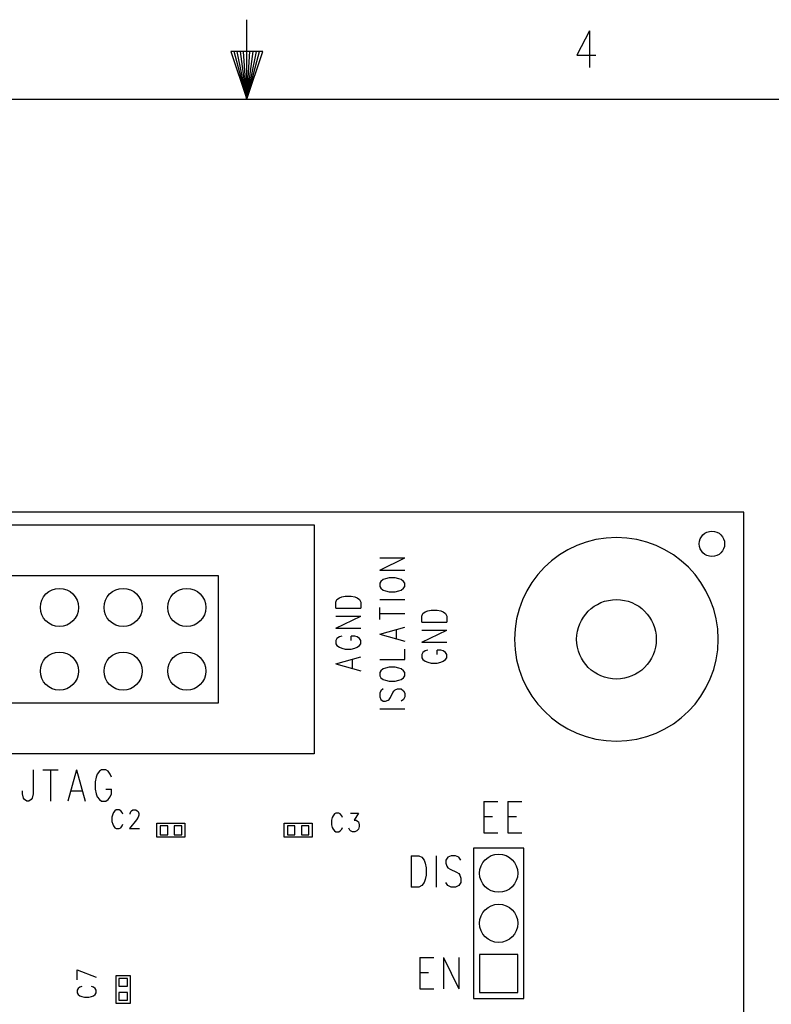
# Model space of a CAD drawing. Extents: x 2 to 38, y 4.3 to 27.6.
# Tile 16 of 25: x 18.5 to 23.5, y 21.1 to 27.6. Entities that reach past the tile are written whole.
import ezdxf

# ---------------------------------------------------------------- set-up
doc = ezdxf.new("R2010")
doc.units = 0
doc.layers.get('0').update_dxf_attribs({"linetype": 'CONTINUOUS'})
doc.layers.add('assy_t', color=3, linetype='CONTINUOUS')

# ---------------------------------------------------------------- blocks, each defined once
blk = doc.blocks.new('D16')
blk.add_circle((0, 0), 0.0847)
blk = doc.blocks.new('D18')
blk.add_lwpolyline([(-0.02539, -0.02963), (0.02539, -0.02963), (0.02539, 0.02963), (-0.02539, 0.02963)], close=True)
blk = doc.blocks.new('D19')
blk.add_lwpolyline([(-0.02963, -0.02539), (0.02963, -0.02539), (0.02963, 0.02539), (-0.02963, 0.02539)], close=True)
blk = doc.blocks.new('D384')
blk.add_circle((0, 0), 0.127)
blk = doc.blocks.new('D21')
blk.add_lwpolyline([(-0.12697, -0.12697), (0.12697, -0.12697), (0.12697, 0.12697), (-0.12697, 0.12697)], close=True)
blk = doc.blocks.new('D25')
blk.add_circle((0, 0), 0.2645)

msp = doc.modelspace()

# ---------------------------------------------------------------- linework, layer by layer
at = {"layer": 'assy_t', "color": 3}
for points in [[(20, 27.07542), (20, 27.60446)], [(22.27967, 27.53006), (22.19551, 27.36804), (22.32176, 27.36804)], [(22.27967, 27.53006), (22.27967, 27.28703)], [(20, 27.07542), (20.10581, 27.39284), (19.89419, 27.39284), (20, 27.07542), (19.91535, 27.39284)], [(20, 27.07542), (19.93652, 27.39284)], [(20, 27.07542), (19.95768, 27.39284)], [(20, 27.07542), (19.97884, 27.39284)], [(20, 27.07542), (20.02116, 27.39284)], [(20, 27.07542), (20.04232, 27.39284)], [(20, 27.07542), (20.06348, 27.39284)], [(20, 27.07542), (20.08465, 27.39284)], [(2.54174, 4.85581), (2.54174, 27.07542), (37.45826, 27.07542), (37.45826, 4.85581), (2.54174, 4.85581)], [(10.713162, 10.575483), (23.304282, 10.575483), (23.304282, 24.330483), (10.713162, 24.330483), (10.713162, 10.575483)], [(18.331322, 22.722203), (14.945482, 22.722203), (14.945482, 24.245823), (20.447482, 24.245823), (20.447482, 22.722203), (18.331322, 22.722203)], [(20.883662, 23.944563), (21.050322, 24.025363)], [(20.883662, 24.025363), (21.050322, 24.025363)], [(15.580322, 23.907243), (15.580322, 23.060783), (19.812622, 23.060783), (19.812622, 23.907243), (15.580322, 23.907243)], [(20.883662, 23.944563), (21.050322, 23.944563)], [(20.883662, 23.834903), (20.891602, 23.823363), (20.907482, 23.811823), (20.923342, 23.806063), (20.947142, 23.800283), (20.986822, 23.800283), (21.010642, 23.806063), (21.026502, 23.811823), (21.042382, 23.823363), (21.050322, 23.834903), (21.050322, 23.858003), (21.042382, 23.869543), (21.026502, 23.881083), (21.010642, 23.886843), (20.986822, 23.892623), (20.947142, 23.892623), (20.923342, 23.886843), (20.907482, 23.881083), (20.891602, 23.869543), (20.883662, 23.858003), (20.883662, 23.834903)], [(20.591642, 23.690623), (20.591642, 23.731023), (20.599582, 23.748343), (20.615442, 23.759883), (20.631322, 23.765663), (20.655122, 23.771423), (20.694802, 23.771423), (20.718602, 23.765663), (20.734482, 23.759883), (20.750342, 23.748343), (20.758282, 23.731023), (20.758282, 23.690623)], [(20.883662, 23.748343), (21.050322, 23.748343)], [(20.591642, 23.690623), (20.758282, 23.690623)], [(20.591642, 23.557883), (20.758282, 23.638683)], [(20.591642, 23.638683), (20.758282, 23.638683)], [(20.883662, 23.615603), (20.883662, 23.696403)], [(20.883662, 23.656003), (21.050322, 23.656003)], [(21.163002, 23.597323), (21.163002, 23.637723), (21.170942, 23.655043), (21.186802, 23.666583), (21.202682, 23.672343), (21.226482, 23.678123), (21.266162, 23.678123), (21.289962, 23.672343), (21.305842, 23.666583), (21.321702, 23.655043), (21.329642, 23.637723), (21.329642, 23.597323)], [(21.163002, 23.597323), (21.329642, 23.597323)], [(20.591642, 23.557883), (20.758282, 23.557883)], [(20.883662, 23.517483), (21.050322, 23.563663)], [(20.883662, 23.517483), (21.050322, 23.471323)], [(20.994762, 23.488623), (20.994762, 23.546343)], [(21.163002, 23.464583), (21.329642, 23.545383)], [(21.163002, 23.545383), (21.329642, 23.545383)], [(20.631322, 23.505943), (20.615442, 23.500183), (20.599582, 23.488623), (20.591642, 23.477083), (20.591642, 23.454003), (20.599582, 23.442463), (20.615442, 23.430923), (20.631322, 23.425143), (20.655122, 23.419383), (20.694802, 23.419383), (20.718602, 23.425143), (20.734482, 23.430923), (20.750342, 23.442463), (20.758282, 23.454003), (20.758282, 23.477083), (20.750342, 23.488623), (20.734482, 23.500183), (20.718602, 23.505943), (20.694802, 23.505943)], [(20.694802, 23.477083), (20.694802, 23.505943)], [(21.163002, 23.464583), (21.329642, 23.464583)], [(20.883662, 23.350123), (21.050322, 23.350123), (21.050322, 23.419383)], [(21.202682, 23.412643), (21.186802, 23.406863), (21.170942, 23.395323), (21.163002, 23.383783), (21.163002, 23.360703), (21.170942, 23.349163), (21.186802, 23.337623), (21.202682, 23.331843), (21.226482, 23.326063), (21.266162, 23.326063), (21.289962, 23.331843), (21.305842, 23.337623), (21.321702, 23.349163), (21.329642, 23.360703), (21.329642, 23.383783), (21.321702, 23.395323), (21.305842, 23.406863), (21.289962, 23.412643), (21.266162, 23.412643)], [(21.266162, 23.383783), (21.266162, 23.412643)], [(20.591642, 23.321263), (20.758282, 23.367443)], [(20.591642, 23.321263), (20.758282, 23.275083)], [(20.702742, 23.292403), (20.702742, 23.350123)], [(20.883662, 23.240463), (20.891602, 23.228923), (20.907482, 23.217383), (20.923342, 23.211603), (20.947142, 23.205843), (20.986822, 23.205843), (21.010642, 23.211603), (21.026502, 23.217383), (21.042382, 23.228923), (21.050322, 23.240463), (21.050322, 23.263543), (21.042382, 23.275083), (21.026502, 23.286643), (21.010642, 23.292403), (20.986822, 23.298183), (20.947142, 23.298183), (20.923342, 23.292403), (20.907482, 23.286643), (20.891602, 23.275083), (20.883662, 23.263543), (20.883662, 23.240463)], [(20.907482, 23.153903), (20.891602, 23.142343), (20.883662, 23.125043), (20.883662, 23.101943), (20.891602, 23.084643), (20.907482, 23.073103), (20.923342, 23.073103), (20.939222, 23.078863), (20.947142, 23.084643), (20.955082, 23.096183), (20.970962, 23.130803), (20.978902, 23.142343), (20.986822, 23.148123), (21.002702, 23.153903), (21.026502, 23.153903), (21.042382, 23.142343), (21.050322, 23.125043), (21.050322, 23.101943), (21.042382, 23.084643), (21.026502, 23.073103)], [(20.883662, 23.021163), (21.050322, 23.021163)], [(18.579962, 22.616063), (18.579962, 22.457343), (18.572762, 22.427583), (18.565542, 22.417663), (18.551122, 22.407743), (18.536682, 22.407743), (18.522262, 22.417663), (18.515042, 22.427583), (18.507822, 22.457343), (18.507822, 22.477183)], [(18.644902, 22.616063), (18.745902, 22.616063)], [(18.695402, 22.616063), (18.695402, 22.407743)], [(18.868542, 22.616063), (18.810822, 22.407743)], [(18.868542, 22.616063), (18.926242, 22.407743)], [(19.099382, 22.566463), (19.092182, 22.586303), (19.077742, 22.606143), (19.063322, 22.616063), (19.034462, 22.616063), (19.020042, 22.606143), (19.005602, 22.586303), (18.998382, 22.566463), (18.991182, 22.536703), (18.991182, 22.487103), (18.998382, 22.457343), (19.005602, 22.437503), (19.020042, 22.417663), (19.034462, 22.407743), (19.063322, 22.407743), (19.077742, 22.417663), (19.092182, 22.437503), (19.099382, 22.457343), (19.099382, 22.487103)], [(18.832462, 22.477183), (18.904602, 22.477183)], [(19.063322, 22.487103), (19.099382, 22.487103)], [(21.576482, 22.404443), (21.576482, 22.196143)], [(21.576482, 22.404443), (21.670282, 22.404443)], [(21.735202, 22.404443), (21.735202, 22.196143)], [(21.735202, 22.404443), (21.828982, 22.404443)], [(19.175862, 22.320123), (19.171042, 22.332023), (19.161422, 22.343943), (19.151802, 22.349883), (19.132582, 22.349883), (19.122962, 22.343943), (19.113342, 22.332023), (19.108522, 22.320123), (19.103722, 22.302283), (19.103722, 22.272523), (19.108522, 22.254663), (19.113342, 22.242763), (19.122962, 22.230863), (19.132582, 22.224903), (19.151802, 22.224903), (19.161422, 22.230863), (19.171042, 22.242763), (19.175862, 22.254663)], [(19.223962, 22.320123), (19.223962, 22.326083), (19.228762, 22.337983), (19.233582, 22.343943), (19.243182, 22.349883), (19.262422, 22.349883), (19.272042, 22.343943), (19.276862, 22.337983), (19.281662, 22.326083), (19.281662, 22.314183), (19.276862, 22.302283), (19.267242, 22.284423), (19.219142, 22.224903), (19.286482, 22.224903)], [(20.636002, 22.298963), (20.631202, 22.310863), (20.621582, 22.322783), (20.611962, 22.328723), (20.592722, 22.328723), (20.583102, 22.322783), (20.573482, 22.310863), (20.568682, 22.298963), (20.563862, 22.281103)], [(20.688902, 22.328723), (20.741822, 22.328723), (20.712962, 22.281103)], [(20.563862, 22.281103), (20.563862, 22.251363), (20.568682, 22.233503), (20.573482, 22.221603), (20.583102, 22.209683), (20.592722, 22.203743), (20.611962, 22.203743), (20.621582, 22.209683), (20.631202, 22.221603), (20.636002, 22.233503)], [(20.727382, 22.281103), (20.737002, 22.275163), (20.741822, 22.269203), (20.746622, 22.251363), (20.746622, 22.239443), (20.741822, 22.221603), (20.732202, 22.209683), (20.717762, 22.203743), (20.703342, 22.203743), (20.688902, 22.209683), (20.684102, 22.215643), (20.679282, 22.227543)], [(20.712962, 22.281103), (20.727382, 22.281103)], [(21.576482, 22.305243), (21.634202, 22.305243)], [(21.735202, 22.305243), (21.792922, 22.305243)], [(19.588322, 22.167763), (19.402102, 22.167763), (19.402102, 22.260883), (19.588322, 22.260883), (19.588322, 22.167763)], [(20.434782, 22.167763), (20.248562, 22.167763), (20.248562, 22.260883), (20.434782, 22.260883), (20.434782, 22.167763)], [(21.576482, 22.196143), (21.670282, 22.196143)], [(21.735202, 22.196143), (21.828982, 22.196143)], [(21.508222, 22.095183), (21.508222, 21.095423), (21.841462, 21.095423), (21.841462, 22.095183), (21.508222, 22.095183)], [(21.092422, 22.044703), (21.092422, 21.836383)], [(21.092422, 22.044703), (21.142922, 22.044703), (21.164562, 22.034783), (21.178982, 22.014943), (21.186202, 21.995103), (21.193422, 21.965343), (21.193422, 21.915743), (21.186202, 21.885983), (21.178982, 21.866143), (21.164562, 21.846303), (21.142922, 21.836383), (21.092422, 21.836383)], [(21.258342, 22.044703), (21.258342, 21.836383)], [(21.424282, 22.014943), (21.409842, 22.034783), (21.388202, 22.044703), (21.359342, 22.044703), (21.337702, 22.034783), (21.323282, 22.014943), (21.323282, 21.995103), (21.330482, 21.975263), (21.337702, 21.965343), (21.352122, 21.955423), (21.395422, 21.935583), (21.409842, 21.925663), (21.417062, 21.915743), (21.424282, 21.895903), (21.424282, 21.866143), (21.409842, 21.846303), (21.388202, 21.836383), (21.359342, 21.836383), (21.337702, 21.846303), (21.323282, 21.866143)], [(21.149662, 21.367523), (21.149662, 21.159223)], [(21.149662, 21.367523), (21.243442, 21.367523)], [(21.308362, 21.367523), (21.308362, 21.159223)], [(21.308362, 21.367523), (21.409362, 21.159223)], [(21.409362, 21.367523), (21.409362, 21.159223)], [(18.872922, 21.286103), (18.997902, 21.238003)], [(18.872922, 21.218763), (18.872922, 21.286103)], [(19.224342, 21.249363), (19.224342, 21.063143), (19.131222, 21.063143), (19.131222, 21.249363), (19.224342, 21.249363)], [(21.149662, 21.268343), (21.207362, 21.268343)], [(18.902682, 21.175483), (18.890782, 21.170683), (18.878882, 21.161063), (18.872922, 21.151443), (18.872922, 21.132203), (18.878882, 21.122583), (18.890782, 21.112963), (18.902682, 21.108143), (18.920542, 21.103343), (18.950302, 21.103343), (18.968142, 21.108143), (18.980062, 21.112963), (18.991962, 21.122583), (18.997902, 21.132203), (18.997902, 21.151443), (18.991962, 21.161063), (18.980062, 21.170683), (18.968142, 21.175483)], [(21.149662, 21.159223), (21.243442, 21.159223)]]:
    msp.add_lwpolyline(points, dxfattribs=at)
msp.add_lwpolyline([(23.134982, 23.484023), (23.134982, 23.484023), (23.134982, 23.484023, 1), (21.780662, 23.484023), (21.780662, 23.484023), (21.780662, 23.484023, 1), (23.134982, 23.484023), (23.134982, 23.484023)], format="xyb", dxfattribs=at)

# ---------------------------------------------------------------- block references
at = {"layer": 'assy_t'}
for name, p in [('D16', (23.092662, 24.118863)), ('D384', (18.754562, 23.695623)), ('D384', (19.177782, 23.695623)), ('D384', (19.601022, 23.695623)), ('D25', (22.457822, 23.484023)), ('D384', (18.754562, 23.272403)), ('D384', (19.177782, 23.272403)), ('D384', (19.601022, 23.272403)), ('D18', (19.448642, 22.214323)), ('D18', (19.541762, 22.214323)), ('D18', (20.295102, 22.214323)), ('D18', (20.388222, 22.214323)), ('D384', (21.674842, 21.928563)), ('D384', (21.674842, 21.595303)), ('D21', (21.674842, 21.262043)), ('D19', (19.177782, 21.202803)), ('D19', (19.177782, 21.109683))]:
    msp.add_blockref(name, p, dxfattribs=at)

doc.saveas('drawing.dxf')
